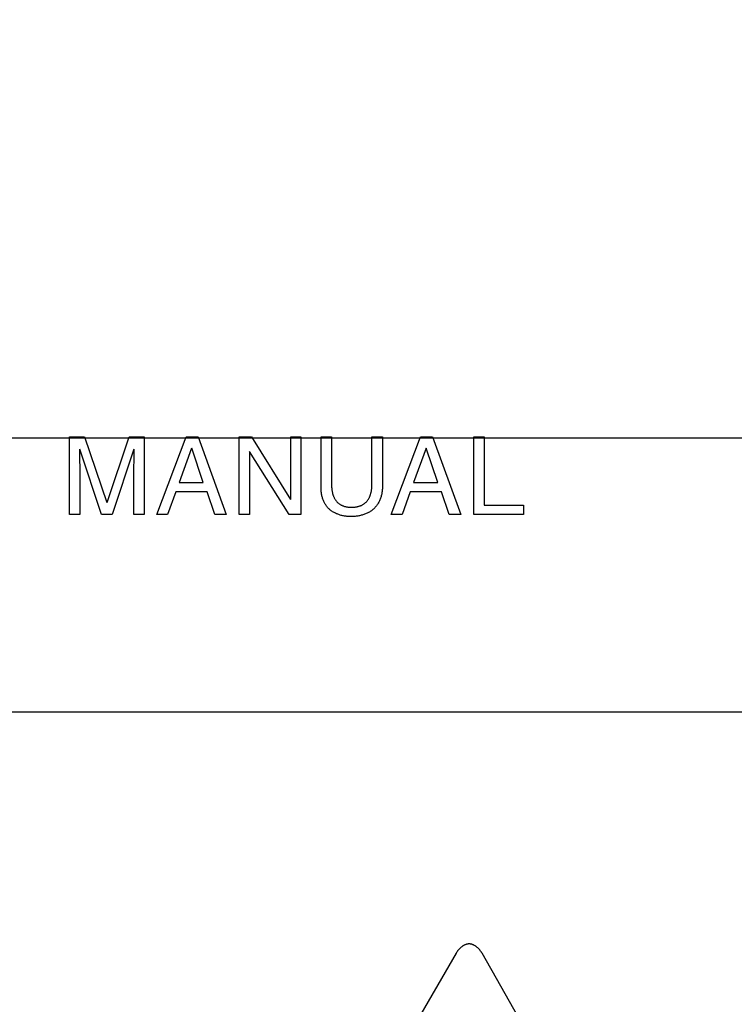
# Model space of a CAD drawing. Header units: inches. Extents: x 0 to 34, y 0 to 22.
# Tile 45 of 78: x 28.347 to 28.896, y 5.97 to 6.726. Entities that reach past the tile are written whole.
import ezdxf

# ---------------------------------------------------------------- set-up
doc = ezdxf.new("R2010")
doc.units = ezdxf.units.IN
doc.header["$LTSCALE"] = 1.87
doc.header["$MEASUREMENT"] = 0
doc.layers.get('0').update_dxf_attribs({"linetype": 'CONTINUOUS'})
doc.layers.add('DIMENSIONS', color=7, linetype='CONTINUOUS')
doc.styles.get("Standard").update_dxf_attribs({"font": 'txt', "width": 0.8})
doc.dimstyles.new('DIMSTYLE_3', dxfattribs={"dimtxt": 0.125, "dimasz": 0.18, "dimexe": 0.125, "dimexo": 0.0625, "dimgap": 0.0625, "dimtad": 0, "dimtih": 1, "dimtoh": 1, "dimzin": 4, "dimdsep": 46, "dimtxsty": 'STANDARD', "dimblk": '_FILLED', "dimblk1": '_FILLED', "dimblk2": '_FILLED', "dimcen": 0.09, "dimadec": 0, "dimazin": 0, "dimtp": 0.001, "dimtm": 0.001, "dimtfac": 1, "dimtofl": 0, "dimtmove": 0, "dimatfit": 3, "dimldrblk": '_FILLED', "dimfxl": 1, "dimtolj": 1, "dimtzin": 4, "dimarcsym": 0})

# ---------------------------------------------------------------- blocks, each defined once
blk = doc.blocks.new('_FILLED')
at = {"color": 0, "linetype": 'BYBLOCK'}
blk.add_solid([(0, 0), (-1, 0.1736), (-1, -0.1736)], dxfattribs=at)
blk = doc.blocks.new('*D17')
at = {"layer": 'DIMENSIONS', "color": 2, "linetype": 'CONTINUOUS'}
for p, q in [((28.33583, 6.46714), (28.33583, 8.33095)), ((30.82279, 7.41995), (30.82279, 8.33095)), ((28.33583, 8.20595), (28.95431, 8.20595)), ((30.82279, 8.20595), (30.20431, 8.20595))]:
    blk.add_line(p, q, dxfattribs=at)
at = {"layer": 'DIMENSIONS', "color": 2, "linetype": 'CONTINUOUS', "xscale": 0.18, "yscale": 0.18, "zscale": 0.18, "rotation": 180}
blk.add_blockref('_FILLED', (28.33583, 8.20595), dxfattribs=at)
at = {"layer": 'DIMENSIONS', "color": 2, "linetype": 'CONTINUOUS', "xscale": 0.18, "yscale": 0.18, "zscale": 0.18}
blk.add_blockref('_FILLED', (30.82279, 8.20595), dxfattribs=at)
at = {"layer": 'DIMENSIONS', "color": 2, "linetype": 'CONTINUOUS', "insert": (29.57931, 8.26845), "char_height": 0.125, "width": 1.125, "attachment_point": 2, "line_spacing_factor": 0.9}
blk.add_mtext('2.49{\\Ftxt.shx;\\W1.000000;\\H0.125000; }[63.2]', dxfattribs=at)
blk = doc.blocks.new('*D18')
at = {"layer": 'DIMENSIONS', "color": 2, "linetype": 'CONTINUOUS'}
for p, q in [((27.88083, 6.06207), (27.88083, 9.08095)), ((30.82279, 7.41995), (30.82279, 9.08095)), ((27.88083, 8.95595), (28.72681, 8.95595)), ((30.82279, 8.95595), (29.97681, 8.95595))]:
    blk.add_line(p, q, dxfattribs=at)
at = {"layer": 'DIMENSIONS', "color": 2, "linetype": 'CONTINUOUS', "xscale": 0.18, "yscale": 0.18, "zscale": 0.18, "rotation": 180}
blk.add_blockref('_FILLED', (27.88083, 8.95595), dxfattribs=at)
at = {"layer": 'DIMENSIONS', "color": 2, "linetype": 'CONTINUOUS', "xscale": 0.18, "yscale": 0.18, "zscale": 0.18}
blk.add_blockref('_FILLED', (30.82279, 8.95595), dxfattribs=at)
at = {"layer": 'DIMENSIONS', "color": 2, "linetype": 'CONTINUOUS', "insert": (29.35181, 9.01845), "char_height": 0.125, "width": 1.125, "attachment_point": 2, "line_spacing_factor": 0.9}
blk.add_mtext('2.94{\\Ftxt.shx;\\W1.000000;\\H0.125000; }[74.7]', dxfattribs=at)
blk = doc.blocks.new('*D19')
at = {"layer": 'DIMENSIONS', "color": 2, "linetype": 'CONTINUOUS'}
for p, q in [((27.13083, 6.38174), (27.13083, 9.83095)), ((30.82279, 7.41995), (30.82279, 9.83095)), ((27.13083, 9.70595), (28.35181, 9.70595)), ((30.82279, 9.70595), (29.60181, 9.70595))]:
    blk.add_line(p, q, dxfattribs=at)
at = {"layer": 'DIMENSIONS', "color": 2, "linetype": 'CONTINUOUS', "xscale": 0.18, "yscale": 0.18, "zscale": 0.18, "rotation": 180}
blk.add_blockref('_FILLED', (27.13083, 9.70595), dxfattribs=at)
at = {"layer": 'DIMENSIONS', "color": 2, "linetype": 'CONTINUOUS', "xscale": 0.18, "yscale": 0.18, "zscale": 0.18}
blk.add_blockref('_FILLED', (30.82279, 9.70595), dxfattribs=at)
at = {"layer": 'DIMENSIONS', "color": 2, "linetype": 'CONTINUOUS', "insert": (28.97681, 9.76845), "char_height": 0.125, "width": 1.125, "attachment_point": 2, "line_spacing_factor": 0.9}
blk.add_mtext('3.69{\\Ftxt.shx;\\W1.000000;\\H0.125000; }[93.8]', dxfattribs=at)
blk = doc.blocks.new('*D20')
at = {"layer": 'DIMENSIONS', "color": 2, "linetype": 'CONTINUOUS'}
for p, q in [((26.27583, 6.46714), (26.27583, 10.58095)), ((30.82279, 7.41995), (30.82279, 10.58095)), ((26.27583, 10.45595), (27.87431, 10.45595)), ((30.82279, 10.45595), (29.22431, 10.45595))]:
    blk.add_line(p, q, dxfattribs=at)
at = {"layer": 'DIMENSIONS', "color": 2, "linetype": 'CONTINUOUS', "xscale": 0.18, "yscale": 0.18, "zscale": 0.18, "rotation": 180}
blk.add_blockref('_FILLED', (26.27583, 10.45595), dxfattribs=at)
at = {"layer": 'DIMENSIONS', "color": 2, "linetype": 'CONTINUOUS', "xscale": 0.18, "yscale": 0.18, "zscale": 0.18}
blk.add_blockref('_FILLED', (30.82279, 10.45595), dxfattribs=at)
at = {"layer": 'DIMENSIONS', "color": 2, "linetype": 'CONTINUOUS', "insert": (28.54931, 10.51845), "char_height": 0.125, "width": 1.225, "attachment_point": 2, "line_spacing_factor": 0.9}
blk.add_mtext('4.55{\\Ftxt.shx;\\W1.000000;\\H0.125000; }[115.5]', dxfattribs=at)
blk = doc.blocks.new('*D21')
at = {"layer": 'DIMENSIONS', "color": 2, "linetype": 'CONTINUOUS'}
for p, q in [((30.57955, 7.45745), (31.69779, 7.45745)), ((31.57279, 7.45745), (31.57279, 7.14891)), ((31.57279, 6.40464), (31.57279, 6.71141)), ((26.33833, 6.40464), (31.69779, 6.40464))]:
    blk.add_line(p, q, dxfattribs=at)
at = {"layer": 'DIMENSIONS', "color": 2, "linetype": 'CONTINUOUS', "xscale": 0.18, "yscale": 0.18, "zscale": 0.18}
for p, rotation in [((31.57279, 7.45745), 90), ((31.57279, 6.40464), 270)]:
    blk.add_blockref('_FILLED', p, dxfattribs=dict(at, rotation=rotation))
at = {"layer": 'DIMENSIONS', "color": 2, "linetype": 'CONTINUOUS', "insert": (31.47279, 7.08641), "char_height": 0.125, "width": 0.6, "attachment_point": 2, "line_spacing_factor": 0.9}
blk.add_mtext('1.05\\P[26.7]', dxfattribs=at)
blk = doc.blocks.new('*D22')
at = {"layer": 'DIMENSIONS', "color": 2, "linetype": 'CONTINUOUS'}
for p, q in [((30.57955, 7.45745), (32.44779, 7.45745)), ((32.32279, 7.45745), (32.32279, 6.9508)), ((32.32279, 6.19414), (32.32279, 6.5133)), ((27.31843, 6.19414), (32.44779, 6.19414))]:
    blk.add_line(p, q, dxfattribs=at)
at = {"layer": 'DIMENSIONS', "color": 2, "linetype": 'CONTINUOUS', "xscale": 0.18, "yscale": 0.18, "zscale": 0.18}
for p, rotation in [((32.32279, 7.45745), 90), ((32.32279, 6.19414), 270)]:
    blk.add_blockref('_FILLED', p, dxfattribs=dict(at, rotation=rotation))
at = {"layer": 'DIMENSIONS', "color": 2, "linetype": 'CONTINUOUS', "insert": (32.22279, 6.8883), "char_height": 0.125, "width": 0.6, "attachment_point": 2, "line_spacing_factor": 0.9}
blk.add_mtext('1.26\\P[32.1]', dxfattribs=at)
blk = doc.blocks.new('*D23')
at = {"layer": 'DIMENSIONS', "color": 2, "linetype": 'CONTINUOUS'}
for p, q in [((30.57955, 7.45745), (33.19779, 7.45745)), ((33.07279, 7.45745), (33.07279, 6.53565)), ((33.07279, 5.55414), (33.07279, 6.09815)), ((28.38876, 5.55414), (33.19779, 5.55414))]:
    blk.add_line(p, q, dxfattribs=at)
at = {"layer": 'DIMENSIONS', "color": 2, "linetype": 'CONTINUOUS', "xscale": 0.18, "yscale": 0.18, "zscale": 0.18}
for p, rotation in [((33.07279, 7.45745), 90), ((33.07279, 5.55414), 270)]:
    blk.add_blockref('_FILLED', p, dxfattribs=dict(at, rotation=rotation))
at = {"layer": 'DIMENSIONS', "color": 2, "linetype": 'CONTINUOUS', "insert": (32.97279, 6.47315), "char_height": 0.125, "width": 0.6, "attachment_point": 2, "line_spacing_factor": 0.9}
blk.add_mtext('1.90\\P[48.3]', dxfattribs=at)

msp = doc.modelspace()

# ---------------------------------------------------------------- linework, layer by layer
at = {"color": 40, "linetype": 'CONTINUOUS'}
for p, q in [((28.38517, 6.34568), (28.38517, 6.40548)), ((28.38517, 6.40548), (28.39675, 6.40548)), ((28.39675, 6.40548), (28.41383, 6.35493)), ((28.41399, 6.35493), (28.43099, 6.40548)), ((28.43099, 6.40548), (28.44248, 6.40548)), ((28.44248, 6.40548), (28.44248, 6.34568)), ((28.45217, 6.34568), (28.47466, 6.40548)), ((28.47466, 6.40548), (28.48383, 6.40548)), ((28.48383, 6.40548), (28.50548, 6.34568)), ((28.51542, 6.34568), (28.51542, 6.40548)), ((28.51542, 6.40548), (28.52501, 6.40548)), ((28.52501, 6.40548), (28.5549, 6.35717)), ((28.55507, 6.40548), (28.56291, 6.40548)), ((28.55507, 6.35717), (28.55507, 6.40548)), ((28.56291, 6.40548), (28.56291, 6.34568)), ((28.57834, 6.40548), (28.58642, 6.40548)), ((28.57834, 6.36559), (28.57834, 6.40548)), ((28.58642, 6.40548), (28.58642, 6.36783)), ((28.61733, 6.40548), (28.62541, 6.40548)), ((28.61733, 6.36767), (28.61733, 6.40548)), ((28.62541, 6.40548), (28.62541, 6.36667)), ((28.63225, 6.34568), (28.65474, 6.40548)), ((28.65474, 6.40548), (28.66391, 6.40548)), ((28.66391, 6.40548), (28.68555, 6.34568)), ((28.69551, 6.40548), (28.70359, 6.40548)), ((28.69551, 6.34568), (28.69551, 6.40548)), ((28.70359, 6.40548), (28.70359, 6.35284)), ((28.47883, 6.39657), (28.46925, 6.37025)), ((28.48783, 6.37025), (28.479, 6.39657)), ((28.65891, 6.39657), (28.64934, 6.37025)), ((28.66792, 6.37025), (28.65908, 6.39657)), ((28.40983, 6.34568), (28.39301, 6.39583)), ((28.43465, 6.39591), (28.41783, 6.34568)), ((28.52326, 6.394), (28.52326, 6.34568)), ((28.55382, 6.34568), (28.52342, 6.394)), ((28.39301, 6.381), (28.39301, 6.34568)), ((28.43465, 6.38176), (28.43474, 6.38749)), ((28.43465, 6.381), (28.43465, 6.38176)), ((28.43465, 6.34568), (28.43465, 6.381)), ((28.46925, 6.37025), (28.48783, 6.37025)), ((28.64934, 6.37025), (28.66792, 6.37025)), ((28.46676, 6.36308), (28.4605, 6.34568)), ((28.49075, 6.36308), (28.46676, 6.36308)), ((28.49665, 6.34568), (28.49075, 6.36308)), ((28.64684, 6.36308), (28.64058, 6.34568)), ((28.67082, 6.36308), (28.64684, 6.36308)), ((28.67674, 6.34568), (28.67082, 6.36308)), ((28.70359, 6.35284), (28.73389, 6.35284)), ((28.73389, 6.35284), (28.73389, 6.34568)), ((28.39301, 6.34568), (28.38517, 6.34568)), ((28.41783, 6.34568), (28.40983, 6.34568)), ((28.44248, 6.34568), (28.43465, 6.34568)), ((28.4605, 6.34568), (28.45217, 6.34568)), ((28.50548, 6.34568), (28.49665, 6.34568)), ((28.52326, 6.34568), (28.51542, 6.34568)), ((28.56291, 6.34568), (28.55382, 6.34568)), ((28.64058, 6.34568), (28.63225, 6.34568)), ((28.68555, 6.34568), (28.67674, 6.34568)), ((28.73389, 6.34568), (28.69551, 6.34568)), ((28.68203, 6.0089), (28.52927, 5.74626)), ((28.851, 5.74637), (28.70196, 6.0088))]:
    msp.add_line(p, q, dxfattribs=at)
for points in [[(28.39283, 6.39583), (28.39284, 6.39403), (28.39285, 6.39224), (28.39287, 6.39045), (28.39289, 6.38866), (28.39292, 6.38687), (28.393, 6.38252)], [(28.43474, 6.38749), (28.43477, 6.3896), (28.43479, 6.3917), (28.43481, 6.3938), (28.43481, 6.39591)], [(28.393, 6.38252), (28.39301, 6.38176), (28.39301, 6.381)], [(28.58642, 6.36783), (28.58643, 6.3674), (28.58644, 6.36697), (28.58646, 6.36654), (28.58649, 6.3661), (28.58652, 6.36567), (28.58656, 6.36523), (28.58662, 6.36479), (28.58668, 6.36435), (28.58674, 6.36391), (28.58682, 6.36347), (28.58691, 6.36303), (28.587, 6.36259), (28.58711, 6.36216), (28.58722, 6.36172), (28.58734, 6.3613), (28.58747, 6.36087), (28.58762, 6.36045), (28.58777, 6.36003), (28.58793, 6.35962), (28.5881, 6.35921), (28.58828, 6.35881), (28.58847, 6.35842), (28.58867, 6.35803), (28.58888, 6.35765), (28.58911, 6.35728), (28.58934, 6.35692), (28.58958, 6.35657), (28.58984, 6.35623), (28.5901, 6.35589), (28.59038, 6.35557), (28.59067, 6.35526), (28.59097, 6.35496), (28.59128, 6.35467), (28.59161, 6.35439), (28.59196, 6.35412), (28.59231, 6.35387), (28.59267, 6.35363), (28.59304, 6.3534), (28.59343, 6.35318), (28.59382, 6.35298), (28.59421, 6.35278), (28.59462, 6.3526), (28.59503, 6.35244), (28.59545, 6.35228), (28.59587, 6.35214), (28.5963, 6.352), (28.59673, 6.35188), (28.59717, 6.35177), (28.59761, 6.35167), (28.59805, 6.35158), (28.59849, 6.35151), (28.59893, 6.35144), (28.59938, 6.35138), (28.59982, 6.35134), (28.60026, 6.3513), (28.6007, 6.35128), (28.60114, 6.35126), (28.60157, 6.35126)], [(28.62541, 6.36667), (28.6254, 6.36601), (28.62538, 6.36536), (28.62533, 6.3647), (28.62527, 6.36404), (28.6252, 6.36337), (28.6251, 6.36271), (28.62499, 6.36205), (28.62486, 6.36139), (28.62471, 6.36073), (28.62455, 6.36008), (28.62437, 6.35943), (28.62417, 6.35879), (28.62395, 6.35815), (28.62372, 6.35752), (28.62347, 6.35689), (28.6232, 6.35628), (28.62291, 6.35567), (28.6226, 6.35508), (28.62228, 6.35449), (28.62194, 6.35392), (28.62158, 6.35336), (28.62121, 6.35282), (28.62081, 6.35229), (28.6204, 6.35177), (28.61997, 6.35127), (28.61952, 6.35079), (28.61906, 6.35033), (28.61858, 6.34989), (28.61809, 6.34947), (28.61758, 6.34906), (28.61705, 6.34867), (28.61651, 6.3483), (28.61596, 6.34794), (28.61539, 6.3476), (28.61482, 6.34728), (28.61423, 6.34697), (28.61363, 6.34668), (28.61302, 6.34641), (28.61241, 6.34615), (28.61178, 6.34591), (28.61115, 6.34569), (28.61051, 6.34548), (28.60987, 6.34528), (28.60922, 6.3451), (28.60857, 6.34494), (28.60791, 6.34479), (28.60725, 6.34466), (28.60659, 6.34454), (28.60593, 6.34443), (28.60527, 6.34434), (28.60461, 6.34427), (28.60395, 6.34421), (28.60329, 6.34416), (28.60263, 6.34412), (28.60198, 6.3441), (28.60133, 6.3441)], [(28.60157, 6.35126), (28.60201, 6.35126), (28.60244, 6.35127), (28.60288, 6.3513), (28.60331, 6.35133), (28.60375, 6.35136), (28.60419, 6.35141), (28.60463, 6.35147), (28.60507, 6.35154), (28.60551, 6.35161), (28.60595, 6.3517), (28.60638, 6.3518), (28.60681, 6.3519), (28.60724, 6.35202), (28.60766, 6.35215), (28.60808, 6.35229), (28.6085, 6.35244), (28.60891, 6.3526), (28.60931, 6.35277), (28.60971, 6.35296), (28.61009, 6.35315), (28.61047, 6.35336), (28.61085, 6.35358), (28.61121, 6.35382), (28.61156, 6.35406), (28.6119, 6.35432), (28.61224, 6.35459), (28.61256, 6.35488), (28.61288, 6.35519), (28.61318, 6.3555), (28.61348, 6.35583), (28.61376, 6.35617), (28.61403, 6.35652), (28.61428, 6.35688), (28.61453, 6.35725), (28.61477, 6.35763), (28.61499, 6.35802), (28.61521, 6.35842), (28.61541, 6.35883), (28.6156, 6.35924), (28.61578, 6.35966), (28.61596, 6.36008), (28.61612, 6.36051), (28.61627, 6.36095), (28.61641, 6.36138), (28.61654, 6.36183), (28.61665, 6.36227), (28.61676, 6.36272), (28.61686, 6.36317), (28.61695, 6.36362), (28.61703, 6.36408), (28.6171, 6.36453), (28.61716, 6.36498), (28.61721, 6.36544), (28.61726, 6.36589), (28.61729, 6.36634), (28.61731, 6.36678), (28.61732, 6.36723), (28.61733, 6.36767)], [(28.60133, 6.3441), (28.6007, 6.3441), (28.60007, 6.34412), (28.59944, 6.34416), (28.5988, 6.3442), (28.59817, 6.34427), (28.59753, 6.34434), (28.59689, 6.34443), (28.59625, 6.34453), (28.59561, 6.34465), (28.59498, 6.34478), (28.59434, 6.34493), (28.59372, 6.34509), (28.59309, 6.34527), (28.59247, 6.34546), (28.59185, 6.34566), (28.59125, 6.34589), (28.59064, 6.34612), (28.59005, 6.34637), (28.58947, 6.34664), (28.58889, 6.34693), (28.58832, 6.34723), (28.58777, 6.34754), (28.58723, 6.34787), (28.58669, 6.34822), (28.58618, 6.34859), (28.58567, 6.34897), (28.58518, 6.34936), (28.58471, 6.34978), (28.58425, 6.35021), (28.58381, 6.35066), (28.58339, 6.35112), (28.58299, 6.35159), (28.58261, 6.35207), (28.58224, 6.35258), (28.58189, 6.35309), (28.58156, 6.35362), (28.58124, 6.35416), (28.58094, 6.35471), (28.58066, 6.35527), (28.58039, 6.35584), (28.58014, 6.35642), (28.57991, 6.357), (28.57969, 6.3576), (28.57949, 6.35819), (28.57931, 6.3588), (28.57914, 6.35941), (28.57899, 6.36002), (28.57885, 6.36064), (28.57873, 6.36126), (28.57863, 6.36188), (28.57854, 6.3625), (28.57847, 6.36312), (28.57841, 6.36374), (28.57837, 6.36436), (28.57835, 6.36498), (28.57834, 6.36559)], [(28.70196, 6.0088), (28.70179, 6.00909), (28.70161, 6.00939), (28.70142, 6.00969), (28.70122, 6.00998), (28.70102, 6.01027), (28.7008, 6.01057), (28.70058, 6.01085), (28.70035, 6.01114), (28.70012, 6.01142), (28.69988, 6.0117), (28.69963, 6.01197), (28.69937, 6.01224), (28.69911, 6.01251), (28.69885, 6.01277), (28.69858, 6.01302), (28.6983, 6.01326), (28.69802, 6.0135), (28.69773, 6.01373), (28.69744, 6.01395), (28.69714, 6.01417), (28.69684, 6.01437), (28.69654, 6.01456), (28.69623, 6.01475), (28.69592, 6.01492), (28.69561, 6.01508), (28.69529, 6.01524), (28.69498, 6.01538), (28.69466, 6.0155), (28.69433, 6.01562), (28.69401, 6.01572), (28.69368, 6.0158), (28.69335, 6.01588), (28.69303, 6.01593), (28.6927, 6.01598), (28.69237, 6.016), (28.69204, 6.01601), (28.6917, 6.01601), (28.69137, 6.01598), (28.69104, 6.01594), (28.69071, 6.01589), (28.69039, 6.01582), (28.69006, 6.01574), (28.68973, 6.01564), (28.68941, 6.01553), (28.68909, 6.01541), (28.68877, 6.01527), (28.68845, 6.01512), (28.68813, 6.01497), (28.68782, 6.01479), (28.68751, 6.01461), (28.68721, 6.01442), (28.68691, 6.01422), (28.68661, 6.01401), (28.68631, 6.01379), (28.68602, 6.01357), (28.68574, 6.01333), (28.68546, 6.01309), (28.68519, 6.01284), (28.68492, 6.01259), (28.68465, 6.01232), (28.6844, 6.01206), (28.68414, 6.01179), (28.6839, 6.01151), (28.68366, 6.01123), (28.68343, 6.01095), (28.68321, 6.01066), (28.68299, 6.01037), (28.68278, 6.01008), (28.68258, 6.00979), (28.68239, 6.00949), (28.6822, 6.0092), (28.68203, 6.0089)]]:
    msp.add_lwpolyline(points, dxfattribs=at)

# ---------------------------------------------------------------- dimensions: what is measured, and where the dimension line sits
at = {"layer": 'DIMENSIONS', "color": 2, "linetype": 'CONTINUOUS'}
for base, p1, p2, angle, picture, middle in [((26.27583, 10.45595), (30.82279, 7.35745), (26.27583, 6.40464), 180, '*D20', (28.54931, 10.45595)), ((27.13083, 9.70595), (30.82279, 7.35745), (27.13083, 6.31924), 180, '*D19', (28.97681, 9.70595)), ((27.88083, 8.95595), (30.82279, 7.35745), (27.88083, 5.99957), 180, '*D18', (29.35181, 8.95595)), ((28.33583, 8.20595), (30.82279, 7.35745), (28.33583, 6.40464), 180, '*D17', (29.57931, 8.20595)), ((31.57279, 6.40464), (30.51705, 7.45745), (26.27583, 6.40464), 270, '*D21', (31.57279, 6.93016)), ((32.32279, 7.45745), (27.25593, 6.19414), (30.51705, 7.45745), 90, '*D22', (32.32279, 6.73205)), ((33.07279, 5.55414), (30.51705, 7.45745), (28.32626, 5.55414), 270, '*D23', (33.07279, 6.3169))]:
    dim = msp.add_linear_dim(base=base, p1=p1, p2=p2, angle=angle, dimstyle='DIMSTYLE_3', dxfattribs=at)
    dim.commit()
    dim.dimension.update_dxf_attribs({"geometry": picture, "text_midpoint": middle, "dimtype": 160})

doc.saveas('drawing.dxf')
